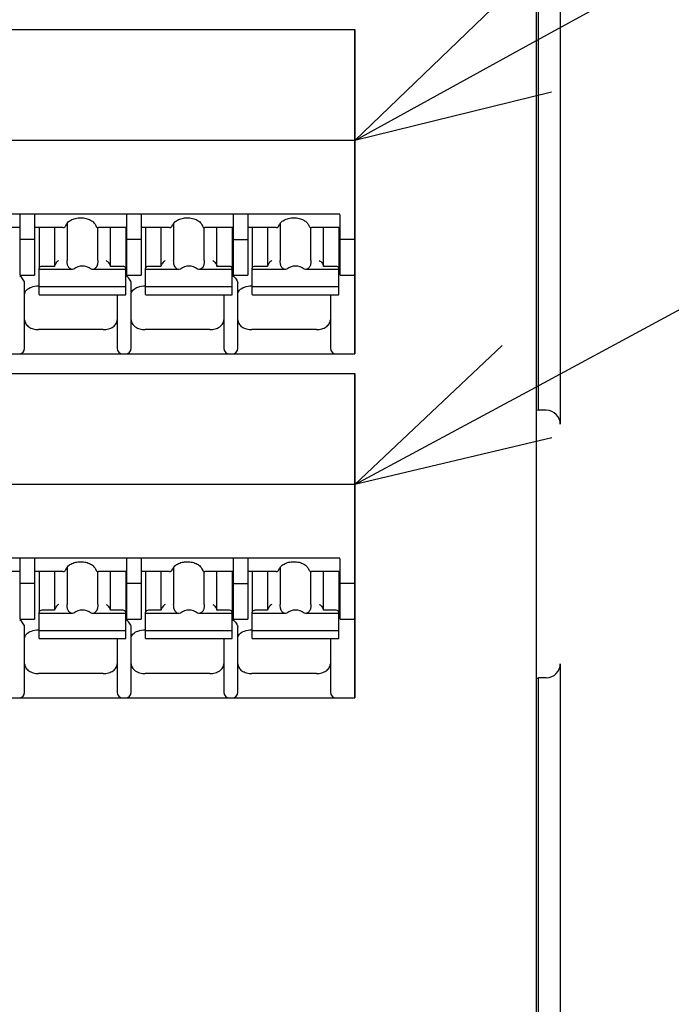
# Model space of a CAD drawing. Header units: millimetres. Extents: x -1 to 955, y -266 to 617.
# Tile 25 of 40: x 464 to 487, y 146 to 181. Entities that reach past the tile are written whole.
import ezdxf
from ezdxf import colors
from ezdxf.entities.mleader import LeaderData, LeaderLine
from ezdxf.math import Vec2, Vec3

# ---------------------------------------------------------------- set-up
doc = ezdxf.new("R2010")
doc.units = ezdxf.units.MM
doc.layers.get('0').update_dxf_attribs({"linetype": 'CONTINUOUS'})
for name, color, linetype in [('10', 3, 'CONTINUOUS'), ('17', 6, 'CONTINUOUS'), ('19', 2, 'CONTINUOUS')]:
    doc.layers.add(name, color=color, linetype=linetype)

# ---------------------------------------------------------------- blocks, each defined once
blk = doc.blocks.new('_OPEN30')
at = {"color": 0, "linetype": 'ByBlock'}
for p, q in [((-1, 0.2679), (0, 0)), ((0, 0), (-1, -0.2679)), ((0, 0), (-1, 0))]:
    blk.add_line(p, q, dxfattribs=at)

msp = doc.modelspace()

# ---------------------------------------------------------------- linework, layer by layer
at = {"layer": '10'}
for p, q in [((483.002, 204.366), (483.002, 166.281)), ((482.219, 166.781), (482.219, 203.867)), ((482.151, 100.5), (482.151, 199.756)), ((482.151, 166.804), (482.219, 166.781)), ((482.502, 166.781), (482.219, 166.781)), ((483.002, 157.719), (483.002, 138.616)), ((482.151, 157.196), (482.219, 157.219)), ((482.502, 157.219), (482.219, 157.219)), ((482.219, 139.115), (482.219, 157.219))]:
    msp.add_line(p, q, dxfattribs=at)
for centre, major_axis, start_param, end_param in [((482.501, 166.281), (0.475, 0.158), -0.32105, 1.248833), ((482.501, 157.719), (0.475, -0.158), -1.248833, 0.32105)]:
    msp.add_ellipse(centre, major_axis=major_axis, ratio=0.998478, start_param=start_param, end_param=end_param, dxfattribs=at)
at = {"layer": '17'}
for p, q in [((452.376, 180.4), (475.651, 180.4)), ((475.651, 180.4), (475.651, 168.8)), ((475.651, 168.8), (475.651, 180.4)), ((475.651, 176.426), (452.001, 176.426)), ((452.772, 173.808), (475.122, 173.808)), ((463.696, 171.618), (463.696, 173.781)), ((464.206, 173.781), (464.206, 171.618)), ((467.506, 171.618), (467.506, 173.781)), ((468.016, 173.781), (468.016, 171.618)), ((471.316, 171.618), (471.316, 173.781)), ((471.826, 173.781), (471.826, 171.618)), ((475.126, 171.618), (475.126, 173.781)), ((463.696, 173.314), (462.678, 173.314)), ((465.223, 173.314), (464.206, 173.314)), ((464.366, 173.314), (464.366, 171.873)), ((464.916, 173.314), (464.916, 171.929)), ((465.223, 173.314), (465.242, 173.315)), ((465.242, 173.315), (465.265, 173.323)), ((465.265, 173.323), (465.279, 173.331)), ((465.279, 173.331), (465.296, 173.345)), ((465.279, 173.331), (465.279, 173.331)), ((465.296, 173.345), (465.313, 173.369)), ((465.313, 173.369), (465.318, 173.382)), ((465.318, 173.382), (465.318, 173.382)), ((465.368, 173.471), (465.368, 172.141)), ((466.394, 173.382), (466.394, 173.382)), ((466.426, 173.336), (466.433, 173.331)), ((466.455, 173.319), (466.476, 173.314)), ((466.464, 172.141), (466.464, 173.317)), ((466.469, 173.315), (466.488, 173.314)), ((466.476, 173.314), (466.488, 173.314)), ((467.506, 173.314), (466.488, 173.314)), ((466.916, 171.929), (466.916, 173.314)), ((467.466, 173.314), (467.466, 171.873)), ((469.033, 173.314), (468.016, 173.314)), ((468.176, 173.314), (468.176, 171.873)), ((468.726, 173.314), (468.726, 171.929)), ((469.123, 173.369), (469.128, 173.382)), ((469.128, 173.382), (469.128, 173.382)), ((469.178, 173.471), (469.178, 172.141)), ((470.204, 173.382), (470.204, 173.382)), ((470.236, 173.336), (470.243, 173.331)), ((470.265, 173.319), (470.286, 173.314)), ((470.274, 172.141), (470.274, 173.317)), ((470.279, 173.315), (470.298, 173.314)), ((470.286, 173.314), (470.298, 173.314)), ((471.316, 173.314), (470.298, 173.314)), ((470.726, 171.929), (470.726, 173.314)), ((471.276, 173.314), (471.276, 171.873)), ((472.843, 173.314), (471.826, 173.314)), ((471.986, 173.314), (471.986, 171.873)), ((472.536, 173.314), (472.536, 171.929)), ((472.933, 173.369), (472.938, 173.382)), ((472.938, 173.382), (472.938, 173.382)), ((472.988, 173.471), (472.988, 172.141)), ((474.014, 173.382), (474.014, 173.382)), ((474.046, 173.336), (474.053, 173.331)), ((474.075, 173.319), (474.096, 173.314)), ((474.084, 172.141), (474.084, 173.317)), ((474.089, 173.315), (474.108, 173.314)), ((474.096, 173.314), (474.108, 173.314)), ((475.126, 173.314), (474.108, 173.314)), ((474.536, 171.929), (474.536, 173.314)), ((475.086, 173.314), (475.086, 171.873)), ((464.206, 172.89), (463.696, 172.89)), ((468.016, 172.89), (467.506, 172.89)), ((471.316, 172.89), (471.826, 172.89)), ((475.651, 172.89), (475.126, 172.89)), ((464.366, 170.923), (464.366, 171.859)), ((464.916, 171.929), (464.466, 171.929)), ((465.608, 171.823), (465.561, 171.814)), ((466.271, 171.814), (466.224, 171.823)), ((467.366, 171.929), (466.916, 171.929)), ((467.466, 170.923), (467.466, 171.859)), ((468.176, 170.923), (468.176, 171.859)), ((468.726, 171.929), (468.276, 171.929)), ((469.418, 171.823), (469.371, 171.814)), ((470.081, 171.814), (470.034, 171.823)), ((471.176, 171.929), (470.726, 171.929)), ((471.276, 170.923), (471.276, 171.859)), ((471.986, 170.923), (471.986, 171.859)), ((472.536, 171.929), (472.086, 171.929)), ((473.228, 171.823), (473.181, 171.814)), ((473.891, 171.814), (473.844, 171.823)), ((474.986, 171.929), (474.536, 171.929)), ((475.086, 170.923), (475.086, 171.859)), ((463.696, 171.618), (464.206, 171.618)), ((465.561, 171.814), (464.366, 171.814)), ((467.466, 171.814), (466.271, 171.814)), ((467.506, 171.618), (468.016, 171.618)), ((469.371, 171.814), (468.176, 171.814)), ((471.276, 171.814), (470.081, 171.814)), ((471.316, 171.618), (471.826, 171.618)), ((473.181, 171.814), (471.986, 171.814)), ((475.086, 171.814), (473.891, 171.814)), ((475.126, 171.618), (475.651, 171.618)), ((463.851, 169), (463.851, 171.328)), ((464.351, 171.234), (464.366, 171.234)), ((467.466, 171.194), (464.366, 171.194)), ((467.661, 169), (467.661, 171.328)), ((468.161, 171.234), (468.176, 171.234)), ((471.276, 171.194), (468.176, 171.194)), ((471.471, 169), (471.471, 171.328)), ((471.971, 171.234), (471.986, 171.234)), ((475.086, 171.194), (471.986, 171.194)), ((464.366, 170.923), (464.375, 170.916)), ((464.375, 170.916), (467.457, 170.916)), ((467.161, 170.916), (467.161, 169)), ((467.457, 170.916), (467.466, 170.923)), ((468.176, 170.923), (468.185, 170.916)), ((468.185, 170.916), (471.267, 170.916)), ((470.971, 170.916), (470.971, 169)), ((471.267, 170.916), (471.276, 170.923)), ((471.986, 170.923), (471.995, 170.916)), ((471.995, 170.916), (475.077, 170.916)), ((474.781, 170.916), (474.781, 169)), ((475.077, 170.916), (475.086, 170.923)), ((466.661, 169.666), (464.351, 169.666)), ((470.471, 169.666), (468.161, 169.666)), ((474.281, 169.666), (471.971, 169.666)), ((452.001, 168.8), (475.651, 168.8)), ((452.001, 168.8), (475.651, 168.8)), ((452.376, 168.1), (475.651, 168.1)), ((475.651, 168.1), (475.651, 156.5)), ((475.651, 156.5), (475.651, 168.1)), ((475.651, 164.126), (452.001, 164.126)), ((452.772, 161.508), (475.122, 161.508)), ((463.696, 159.318), (463.696, 161.481)), ((464.206, 161.481), (464.206, 159.318)), ((467.506, 159.318), (467.506, 161.481)), ((468.016, 161.481), (468.016, 159.318)), ((471.316, 159.318), (471.316, 161.481)), ((471.826, 161.481), (471.826, 159.318)), ((475.126, 159.318), (475.126, 161.481)), ((463.696, 161.014), (462.678, 161.014)), ((465.223, 161.014), (464.206, 161.014)), ((464.366, 161.014), (464.366, 159.573)), ((464.916, 161.014), (464.916, 159.629)), ((465.223, 161.014), (465.242, 161.015)), ((465.242, 161.015), (465.265, 161.023)), ((465.265, 161.023), (465.279, 161.031)), ((465.279, 161.031), (465.296, 161.045)), ((465.279, 161.031), (465.279, 161.031)), ((465.296, 161.045), (465.313, 161.069)), ((465.313, 161.069), (465.318, 161.082)), ((465.318, 161.082), (465.318, 161.082)), ((465.368, 161.171), (465.368, 159.841)), ((466.394, 161.082), (466.394, 161.082)), ((466.426, 161.036), (466.433, 161.031)), ((466.455, 161.019), (466.476, 161.014)), ((466.464, 159.841), (466.464, 161.017)), ((466.469, 161.015), (466.488, 161.014)), ((466.476, 161.014), (466.488, 161.014)), ((467.506, 161.014), (466.488, 161.014)), ((466.916, 159.629), (466.916, 161.014)), ((467.466, 161.014), (467.466, 159.573)), ((469.033, 161.014), (468.016, 161.014)), ((468.176, 161.014), (468.176, 159.573)), ((468.726, 161.014), (468.726, 159.629)), ((469.123, 161.069), (469.128, 161.082)), ((469.128, 161.082), (469.128, 161.082)), ((469.178, 161.171), (469.178, 159.841)), ((470.204, 161.082), (470.204, 161.082)), ((470.236, 161.036), (470.243, 161.031)), ((470.265, 161.019), (470.286, 161.014)), ((470.274, 159.841), (470.274, 161.017)), ((470.279, 161.015), (470.298, 161.014)), ((470.286, 161.014), (470.298, 161.014)), ((471.316, 161.014), (470.298, 161.014)), ((470.726, 159.629), (470.726, 161.014)), ((471.276, 161.014), (471.276, 159.573)), ((472.843, 161.014), (471.826, 161.014)), ((471.986, 161.014), (471.986, 159.573)), ((472.536, 161.014), (472.536, 159.629)), ((472.933, 161.069), (472.938, 161.082)), ((472.938, 161.082), (472.938, 161.082)), ((472.988, 161.171), (472.988, 159.841)), ((474.014, 161.082), (474.014, 161.082)), ((474.046, 161.036), (474.053, 161.031)), ((474.075, 161.019), (474.096, 161.014)), ((474.084, 159.841), (474.084, 161.017)), ((474.089, 161.015), (474.108, 161.014)), ((474.096, 161.014), (474.108, 161.014)), ((475.126, 161.014), (474.108, 161.014)), ((474.536, 159.629), (474.536, 161.014)), ((475.086, 161.014), (475.086, 159.573)), ((464.206, 160.59), (463.696, 160.59)), ((468.016, 160.59), (467.506, 160.59)), ((471.316, 160.59), (471.826, 160.59)), ((475.651, 160.59), (475.126, 160.59)), ((464.366, 158.623), (464.366, 159.559)), ((465.561, 159.514), (464.366, 159.514)), ((464.916, 159.629), (464.466, 159.629)), ((465.608, 159.523), (465.561, 159.514)), ((466.271, 159.514), (466.224, 159.523)), ((467.466, 159.514), (466.271, 159.514)), ((467.366, 159.629), (466.916, 159.629)), ((467.466, 158.623), (467.466, 159.559)), ((468.176, 158.623), (468.176, 159.559)), ((469.371, 159.514), (468.176, 159.514)), ((468.726, 159.629), (468.276, 159.629)), ((469.418, 159.523), (469.371, 159.514)), ((470.081, 159.514), (470.034, 159.523)), ((471.276, 159.514), (470.081, 159.514)), ((471.176, 159.629), (470.726, 159.629)), ((471.276, 158.623), (471.276, 159.559)), ((471.986, 158.623), (471.986, 159.559)), ((473.181, 159.514), (471.986, 159.514)), ((472.536, 159.629), (472.086, 159.629)), ((473.228, 159.523), (473.181, 159.514)), ((473.891, 159.514), (473.844, 159.523)), ((475.086, 159.514), (473.891, 159.514)), ((474.986, 159.629), (474.536, 159.629)), ((475.086, 158.623), (475.086, 159.559)), ((463.696, 159.318), (464.206, 159.318)), ((467.506, 159.318), (468.016, 159.318)), ((471.316, 159.318), (471.826, 159.318)), ((475.126, 159.318), (475.651, 159.318)), ((463.851, 156.7), (463.851, 159.028)), ((464.351, 158.934), (464.366, 158.934)), ((467.466, 158.894), (464.366, 158.894)), ((467.661, 156.7), (467.661, 159.028)), ((468.161, 158.934), (468.176, 158.934)), ((471.276, 158.894), (468.176, 158.894)), ((471.471, 156.7), (471.471, 159.028)), ((471.971, 158.934), (471.986, 158.934)), ((475.086, 158.894), (471.986, 158.894)), ((464.366, 158.623), (464.375, 158.616)), ((464.375, 158.616), (467.457, 158.616)), ((467.161, 158.616), (467.161, 156.7)), ((467.457, 158.616), (467.466, 158.623)), ((468.176, 158.623), (468.185, 158.616)), ((468.185, 158.616), (471.267, 158.616)), ((470.971, 158.616), (470.971, 156.7)), ((471.267, 158.616), (471.276, 158.623)), ((471.986, 158.623), (471.995, 158.616)), ((471.995, 158.616), (475.077, 158.616)), ((474.781, 158.616), (474.781, 156.7)), ((475.077, 158.616), (475.086, 158.623)), ((466.661, 157.366), (464.351, 157.366)), ((470.471, 157.366), (468.161, 157.366)), ((474.281, 157.366), (471.971, 157.366)), ((452.001, 156.5), (475.651, 156.5)), ((452.001, 156.5), (475.651, 156.5))]:
    msp.add_line(p, q, dxfattribs=at)
for points in [[(466.394, 173.382), (466.394, 173.38), (466.403, 173.362), (466.413, 173.347), (466.426, 173.336)], [(466.433, 173.331), (466.435, 173.329), (466.455, 173.319)], [(469.057, 173.316), (469.062, 173.318), (469.07, 173.321)], [(469.07, 173.321), (469.079, 173.325), (469.087, 173.33), (469.089, 173.331)], [(469.089, 173.331), (469.106, 173.345), (469.123, 173.369)], [(470.204, 173.382), (470.204, 173.38), (470.213, 173.362), (470.223, 173.347), (470.236, 173.336)], [(470.243, 173.331), (470.245, 173.329), (470.265, 173.319)], [(472.867, 173.316), (472.872, 173.318), (472.88, 173.321)], [(472.88, 173.321), (472.889, 173.325), (472.897, 173.33), (472.899, 173.331)], [(472.899, 173.331), (472.916, 173.345), (472.933, 173.369)], [(474.014, 173.382), (474.014, 173.38), (474.023, 173.362), (474.033, 173.347), (474.046, 173.336)], [(474.053, 173.331), (474.055, 173.329), (474.075, 173.319)], [(466.394, 161.082), (466.394, 161.08), (466.403, 161.062), (466.413, 161.047), (466.426, 161.036)], [(466.433, 161.031), (466.435, 161.029), (466.455, 161.019)], [(469.057, 161.016), (469.062, 161.018), (469.07, 161.021)], [(469.07, 161.021), (469.079, 161.025), (469.087, 161.03), (469.089, 161.031)], [(469.089, 161.031), (469.106, 161.045), (469.123, 161.069)], [(470.204, 161.082), (470.204, 161.08), (470.213, 161.062), (470.223, 161.047), (470.236, 161.036)], [(470.243, 161.031), (470.245, 161.029), (470.265, 161.019)], [(472.867, 161.016), (472.872, 161.018), (472.88, 161.021)], [(472.88, 161.021), (472.889, 161.025), (472.897, 161.03), (472.899, 161.031)], [(472.899, 161.031), (472.916, 161.045), (472.933, 161.069)], [(474.014, 161.082), (474.014, 161.08), (474.023, 161.062), (474.033, 161.047), (474.046, 161.036)], [(474.053, 161.031), (474.055, 161.029), (474.075, 161.019)]]:
    msp.add_lwpolyline(points, dxfattribs=at)
for centre, radius, start, end in [((465.216, 173.425), 0.113, 292.3553, 301.5652), ((469.039, 173.387), 0.0733, 280.6299, 283.8654), ((469.026, 173.425), 0.113, 292.3553, 301.5652), ((472.849, 173.387), 0.0733, 280.6299, 283.8655), ((472.836, 173.425), 0.113, 292.3553, 301.5652), ((467.141, 171.159), 0.553, 51.6712, 54.0521), ((470.951, 171.159), 0.554, 51.677, 54.0544), ((463.651, 169), 0.2, 270, 0), ((467.361, 169), 0.2, 180, 270), ((467.461, 169), 0.2, 270, 0), ((471.171, 169), 0.2, 180, 270), ((471.271, 169), 0.2, 270, 0), ((474.981, 169), 0.2, 180, 270), ((465.216, 161.125), 0.113, 292.3553, 301.5652), ((469.039, 161.087), 0.0733, 280.6299, 283.8654), ((469.026, 161.125), 0.113, 292.3553, 301.5652), ((472.849, 161.087), 0.0733, 280.6299, 283.8655), ((472.836, 161.125), 0.113, 292.3553, 301.5652), ((467.141, 158.859), 0.553, 51.6712, 54.0521), ((470.951, 158.859), 0.554, 51.677, 54.0544), ((463.651, 156.7), 0.2, 270, 0), ((467.361, 156.7), 0.2, 180, 270), ((467.461, 156.7), 0.2, 270, 0), ((471.171, 156.7), 0.2, 180, 270), ((471.271, 156.7), 0.2, 270, 0), ((474.981, 156.7), 0.2, 180, 270)]:
    msp.add_arc(centre, radius, start, end, dxfattribs=at)
for centre, start_param, end_param in [((465.916, 171.26), 5.687939, 6.878432), ((469.726, 171.26), 5.687939, 6.878432), ((473.536, 171.26), -0.595246, 0.595246), ((465.916, 158.96), 5.687939, 6.878432), ((469.726, 158.96), 5.687939, 6.878432), ((473.536, 158.96), -0.595246, 0.595246)]:
    msp.add_ellipse(centre, major_axis=(0, 0.68), ratio=0.809289, start_param=start_param, end_param=end_param, dxfattribs=at)
for points, knots in [([(465.318, 173.382), (465.332, 173.422), (465.384, 173.502), (465.508, 173.593), (465.671, 173.654), (465.793, 173.667), (465.856, 173.667)], [0, 0, 0, 0, 0.195469, 0.433016, 0.706594, 1, 1, 1, 1]), ([(465.856, 173.667), (465.919, 173.667), (466.041, 173.654), (466.204, 173.593), (466.328, 173.502), (466.38, 173.422), (466.394, 173.382)], [0, 0, 0, 0, 0.293401, 0.56698, 0.804531, 1, 1, 1, 1]), ([(469.128, 173.382), (469.142, 173.422), (469.194, 173.502), (469.318, 173.593), (469.481, 173.654), (469.666, 173.675), (469.851, 173.654), (470.014, 173.593), (470.138, 173.502), (470.19, 173.422), (470.204, 173.382)], [0, 0, 0, 0, 0.097735, 0.216504, 0.353305, 0.499987, 0.646673, 0.783484, 0.902261, 1, 1, 1, 1]), ([(472.938, 173.382), (472.952, 173.422), (473.004, 173.502), (473.128, 173.593), (473.291, 173.654), (473.476, 173.675), (473.661, 173.654), (473.824, 173.593), (473.948, 173.502), (474, 173.422), (474.014, 173.382)], [0, 0, 0, 0, 0.097735, 0.216504, 0.353305, 0.499987, 0.646673, 0.783484, 0.902261, 1, 1, 1, 1]), ([(469.033, 173.314), (469.035, 173.314), (469.042, 173.314), (469.048, 173.315), (469.053, 173.315)], [0, 0, 0, 0, 0.285699, 1, 1, 1, 1]), ([(472.843, 173.314), (472.845, 173.314), (472.852, 173.314), (472.858, 173.315), (472.863, 173.315)], [0, 0, 0, 0, 0.285699, 1, 1, 1, 1]), ([(464.368, 171.873), (464.368, 171.872), (464.367, 171.867), (464.366, 171.863), (464.366, 171.859)], [0, 0, 0, 0, 0.263592, 1, 1, 1, 1]), ([(464.466, 171.929), (464.444, 171.929), (464.404, 171.921), (464.373, 171.89), (464.368, 171.873)], [0, 0, 0, 0, 0.548288, 1, 1, 1, 1]), ([(465.066, 172.141), (465.029, 172.115), (464.979, 172.067), (464.936, 172), (464.92, 171.959), (464.916, 171.938), (464.916, 171.929)], [0, 0, 0, 0, 0.505177, 0.770933, 0.894072, 1, 1, 1, 1]), ([(465.404, 171.929), (465.395, 171.944), (465.383, 171.978), (465.37, 172.049), (465.368, 172.105), (465.368, 172.141)], [0, 0, 0, 0, 0.232447, 0.501393, 1, 1, 1, 1]), ([(465.442, 171.873), (465.438, 171.877), (465.424, 171.895), (465.412, 171.914), (465.404, 171.929)], [0, 0, 0, 0, 0.255133, 1, 1, 1, 1]), ([(465.561, 171.814), (465.54, 171.815), (465.494, 171.825), (465.457, 171.855), (465.442, 171.873)], [0, 0, 0, 0, 0.474173, 1, 1, 1, 1]), ([(466.39, 171.873), (466.375, 171.855), (466.338, 171.825), (466.292, 171.815), (466.271, 171.814)], [0, 0, 0, 0, 0.525827, 1, 1, 1, 1]), ([(466.428, 171.929), (466.426, 171.924), (466.414, 171.905), (466.401, 171.886), (466.39, 171.873)], [0, 0, 0, 0, 0.245324, 1, 1, 1, 1]), ([(466.464, 172.141), (466.464, 172.105), (466.461, 172.049), (466.449, 171.978), (466.436, 171.944), (466.428, 171.929)], [0, 0, 0, 0, 0.498632, 0.767564, 1, 1, 1, 1]), ([(466.766, 172.141), (466.803, 172.115), (466.852, 172.067), (466.896, 172), (466.912, 171.959), (466.916, 171.938), (466.916, 171.929)], [0, 0, 0, 0, 0.505177, 0.770935, 0.894073, 1, 1, 1, 1]), ([(467.445, 171.902), (467.44, 171.906), (467.417, 171.923), (467.387, 171.929), (467.366, 171.929)], [0, 0, 0, 0, 0.231599, 1, 1, 1, 1]), ([(467.464, 171.873), (467.463, 171.876), (467.459, 171.887), (467.451, 171.896), (467.445, 171.902)], [0, 0, 0, 0, 0.2371, 1, 1, 1, 1]), ([(467.466, 171.859), (467.466, 171.863), (467.465, 171.867), (467.464, 171.872), (467.464, 171.873)], [0, 0, 0, 0, 0.736411, 1, 1, 1, 1]), ([(468.178, 171.873), (468.178, 171.872), (468.177, 171.867), (468.176, 171.863), (468.176, 171.859)], [0, 0, 0, 0, 0.263592, 1, 1, 1, 1]), ([(468.276, 171.929), (468.254, 171.929), (468.214, 171.921), (468.183, 171.89), (468.178, 171.873)], [0, 0, 0, 0, 0.548288, 1, 1, 1, 1]), ([(468.876, 172.141), (468.839, 172.115), (468.789, 172.067), (468.746, 172), (468.73, 171.959), (468.726, 171.938), (468.726, 171.929)], [0, 0, 0, 0, 0.505177, 0.770933, 0.894072, 1, 1, 1, 1]), ([(469.214, 171.929), (469.205, 171.944), (469.193, 171.978), (469.18, 172.049), (469.178, 172.105), (469.178, 172.141)], [0, 0, 0, 0, 0.232447, 0.501393, 1, 1, 1, 1]), ([(469.252, 171.873), (469.248, 171.877), (469.234, 171.895), (469.222, 171.914), (469.214, 171.929)], [0, 0, 0, 0, 0.255133, 1, 1, 1, 1]), ([(469.371, 171.814), (469.35, 171.815), (469.304, 171.825), (469.267, 171.855), (469.252, 171.873)], [0, 0, 0, 0, 0.474173, 1, 1, 1, 1]), ([(470.2, 171.873), (470.185, 171.855), (470.148, 171.825), (470.102, 171.815), (470.081, 171.814)], [0, 0, 0, 0, 0.525827, 1, 1, 1, 1]), ([(470.238, 171.929), (470.236, 171.924), (470.224, 171.905), (470.211, 171.886), (470.2, 171.873)], [0, 0, 0, 0, 0.245324, 1, 1, 1, 1]), ([(470.274, 172.141), (470.274, 172.105), (470.271, 172.049), (470.259, 171.978), (470.246, 171.944), (470.238, 171.929)], [0, 0, 0, 0, 0.498632, 0.767564, 1, 1, 1, 1]), ([(470.576, 172.141), (470.613, 172.115), (470.662, 172.067), (470.706, 172), (470.722, 171.959), (470.726, 171.938), (470.726, 171.929)], [0, 0, 0, 0, 0.505177, 0.770935, 0.894073, 1, 1, 1, 1]), ([(471.255, 171.902), (471.25, 171.906), (471.227, 171.923), (471.197, 171.929), (471.176, 171.929)], [0, 0, 0, 0, 0.231599, 1, 1, 1, 1]), ([(471.274, 171.873), (471.273, 171.876), (471.269, 171.887), (471.261, 171.896), (471.255, 171.902)], [0, 0, 0, 0, 0.2371, 1, 1, 1, 1]), ([(471.276, 171.859), (471.276, 171.863), (471.275, 171.867), (471.274, 171.872), (471.274, 171.873)], [0, 0, 0, 0, 0.736411, 1, 1, 1, 1]), ([(471.988, 171.873), (471.988, 171.872), (471.987, 171.867), (471.986, 171.863), (471.986, 171.859)], [0, 0, 0, 0, 0.263592, 1, 1, 1, 1]), ([(472.086, 171.929), (472.064, 171.929), (472.024, 171.921), (471.993, 171.89), (471.988, 171.873)], [0, 0, 0, 0, 0.548288, 1, 1, 1, 1]), ([(472.686, 172.141), (472.649, 172.115), (472.599, 172.067), (472.556, 172), (472.54, 171.959), (472.536, 171.938), (472.536, 171.929)], [0, 0, 0, 0, 0.505177, 0.770933, 0.894072, 1, 1, 1, 1]), ([(473.024, 171.929), (473.015, 171.944), (473.003, 171.978), (472.99, 172.049), (472.988, 172.105), (472.988, 172.141)], [0, 0, 0, 0, 0.232447, 0.501393, 1, 1, 1, 1]), ([(473.062, 171.873), (473.058, 171.877), (473.044, 171.895), (473.032, 171.914), (473.024, 171.929)], [0, 0, 0, 0, 0.255133, 1, 1, 1, 1]), ([(473.181, 171.814), (473.16, 171.815), (473.114, 171.825), (473.077, 171.855), (473.062, 171.873)], [0, 0, 0, 0, 0.474173, 1, 1, 1, 1]), ([(474.01, 171.873), (473.995, 171.855), (473.958, 171.825), (473.912, 171.815), (473.891, 171.814)], [0, 0, 0, 0, 0.525827, 1, 1, 1, 1]), ([(474.048, 171.929), (474.046, 171.924), (474.034, 171.905), (474.021, 171.886), (474.01, 171.873)], [0, 0, 0, 0, 0.245324, 1, 1, 1, 1]), ([(474.084, 172.141), (474.084, 172.105), (474.081, 172.049), (474.069, 171.978), (474.056, 171.944), (474.048, 171.929)], [0, 0, 0, 0, 0.498632, 0.767564, 1, 1, 1, 1]), ([(474.386, 172.141), (474.423, 172.115), (474.472, 172.067), (474.516, 172), (474.532, 171.959), (474.536, 171.938), (474.536, 171.929)], [0, 0, 0, 0, 0.505177, 0.770935, 0.894073, 1, 1, 1, 1]), ([(475.065, 171.902), (475.06, 171.906), (475.037, 171.923), (475.007, 171.929), (474.986, 171.929)], [0, 0, 0, 0, 0.231599, 1, 1, 1, 1]), ([(475.084, 171.873), (475.083, 171.876), (475.079, 171.887), (475.071, 171.896), (475.065, 171.902)], [0, 0, 0, 0, 0.2371, 1, 1, 1, 1]), ([(475.086, 171.859), (475.086, 171.863), (475.085, 171.867), (475.084, 171.872), (475.084, 171.873)], [0, 0, 0, 0, 0.736411, 1, 1, 1, 1]), ([(463.851, 171.328), (463.851, 171.339), (463.847, 171.364), (463.829, 171.414), (463.777, 171.497), (463.718, 171.559), (463.674, 171.593)], [0, 0, 0, 0, 0.104509, 0.225342, 0.488212, 1, 1, 1, 1]), ([(467.661, 171.328), (467.661, 171.339), (467.657, 171.364), (467.639, 171.414), (467.587, 171.497), (467.528, 171.559), (467.484, 171.593)], [0, 0, 0, 0, 0.104509, 0.225342, 0.488212, 1, 1, 1, 1]), ([(471.294, 171.593), (471.338, 171.559), (471.397, 171.497), (471.449, 171.414), (471.467, 171.364), (471.471, 171.339), (471.471, 171.328)], [0, 0, 0, 0, 0.511825, 0.774728, 0.895528, 1, 1, 1, 1]), ([(463.914, 171.076), (463.962, 171.128), (464.105, 171.209), (464.264, 171.234), (464.351, 171.234)], [0, 0, 0, 0, 0.447956, 1, 1, 1, 1]), ([(467.724, 171.076), (467.772, 171.128), (467.915, 171.209), (468.074, 171.234), (468.161, 171.234)], [0, 0, 0, 0, 0.447984, 1, 1, 1, 1]), ([(471.534, 171.076), (471.582, 171.128), (471.725, 171.209), (471.884, 171.234), (471.971, 171.234)], [0, 0, 0, 0, 0.447984, 1, 1, 1, 1]), ([(463.851, 170.939), (463.851, 170.961), (463.863, 171.013), (463.894, 171.055), (463.914, 171.076)], [0, 0, 0, 0, 0.429707, 1, 1, 1, 1]), ([(467.661, 170.939), (467.661, 170.961), (467.673, 171.013), (467.704, 171.055), (467.724, 171.076)], [0, 0, 0, 0, 0.429671, 1, 1, 1, 1]), ([(471.471, 170.939), (471.471, 170.961), (471.483, 171.013), (471.514, 171.055), (471.534, 171.076)], [0, 0, 0, 0, 0.429671, 1, 1, 1, 1]), ([(463.851, 170.02), (463.851, 169.997), (463.858, 169.949), (463.898, 169.857), (463.998, 169.757), (464.162, 169.683), (464.286, 169.666), (464.351, 169.666)], [0, 0, 0, 0, 0.103599, 0.210939, 0.44569, 0.712567, 1, 1, 1, 1]), ([(466.661, 169.666), (466.725, 169.666), (466.85, 169.683), (467.014, 169.757), (467.114, 169.857), (467.154, 169.949), (467.161, 169.997), (467.161, 170.02)], [0, 0, 0, 0, 0.287433, 0.55431, 0.789061, 0.896401, 1, 1, 1, 1]), ([(467.661, 170.02), (467.661, 169.997), (467.668, 169.949), (467.708, 169.857), (467.808, 169.757), (467.972, 169.683), (468.096, 169.666), (468.161, 169.666)], [0, 0, 0, 0, 0.103599, 0.210939, 0.44569, 0.712567, 1, 1, 1, 1]), ([(470.471, 169.666), (470.535, 169.666), (470.66, 169.683), (470.824, 169.757), (470.924, 169.857), (470.964, 169.949), (470.971, 169.997), (470.971, 170.02)], [0, 0, 0, 0, 0.287433, 0.55431, 0.789061, 0.896401, 1, 1, 1, 1]), ([(471.471, 170.02), (471.471, 169.997), (471.478, 169.949), (471.518, 169.857), (471.618, 169.757), (471.782, 169.683), (471.906, 169.666), (471.971, 169.666)], [0, 0, 0, 0, 0.103599, 0.210939, 0.44569, 0.712567, 1, 1, 1, 1]), ([(474.281, 169.666), (474.345, 169.666), (474.47, 169.683), (474.634, 169.757), (474.734, 169.857), (474.774, 169.949), (474.781, 169.997), (474.781, 170.02)], [0, 0, 0, 0, 0.287433, 0.55431, 0.789061, 0.896401, 1, 1, 1, 1]), ([(465.318, 161.082), (465.332, 161.122), (465.384, 161.202), (465.508, 161.293), (465.671, 161.354), (465.793, 161.367), (465.856, 161.367)], [0, 0, 0, 0, 0.195469, 0.433016, 0.706594, 1, 1, 1, 1]), ([(465.856, 161.367), (465.919, 161.367), (466.041, 161.354), (466.204, 161.293), (466.328, 161.202), (466.38, 161.122), (466.394, 161.082)], [0, 0, 0, 0, 0.293401, 0.56698, 0.804531, 1, 1, 1, 1]), ([(469.128, 161.082), (469.142, 161.122), (469.194, 161.202), (469.318, 161.293), (469.481, 161.354), (469.666, 161.375), (469.851, 161.354), (470.014, 161.293), (470.138, 161.202), (470.19, 161.122), (470.204, 161.082)], [0, 0, 0, 0, 0.097735, 0.216504, 0.353305, 0.499987, 0.646673, 0.783484, 0.902261, 1, 1, 1, 1]), ([(472.938, 161.082), (472.952, 161.122), (473.004, 161.202), (473.128, 161.293), (473.291, 161.354), (473.476, 161.375), (473.661, 161.354), (473.824, 161.293), (473.948, 161.202), (474, 161.122), (474.014, 161.082)], [0, 0, 0, 0, 0.097735, 0.216504, 0.353305, 0.499987, 0.646673, 0.783484, 0.902261, 1, 1, 1, 1]), ([(469.033, 161.014), (469.035, 161.014), (469.042, 161.014), (469.048, 161.015), (469.053, 161.015)], [0, 0, 0, 0, 0.285699, 1, 1, 1, 1]), ([(472.843, 161.014), (472.845, 161.014), (472.852, 161.014), (472.858, 161.015), (472.863, 161.015)], [0, 0, 0, 0, 0.285699, 1, 1, 1, 1]), ([(464.368, 159.573), (464.368, 159.572), (464.367, 159.567), (464.366, 159.563), (464.366, 159.559)], [0, 0, 0, 0, 0.263592, 1, 1, 1, 1]), ([(464.466, 159.629), (464.444, 159.629), (464.404, 159.621), (464.373, 159.59), (464.368, 159.573)], [0, 0, 0, 0, 0.548288, 1, 1, 1, 1]), ([(465.066, 159.841), (465.029, 159.815), (464.979, 159.767), (464.936, 159.7), (464.92, 159.659), (464.916, 159.638), (464.916, 159.629)], [0, 0, 0, 0, 0.505177, 0.770933, 0.894072, 1, 1, 1, 1]), ([(465.404, 159.629), (465.395, 159.644), (465.383, 159.678), (465.37, 159.749), (465.368, 159.805), (465.368, 159.841)], [0, 0, 0, 0, 0.232447, 0.501393, 1, 1, 1, 1]), ([(465.442, 159.573), (465.438, 159.577), (465.424, 159.595), (465.412, 159.614), (465.404, 159.629)], [0, 0, 0, 0, 0.255133, 1, 1, 1, 1]), ([(465.561, 159.514), (465.54, 159.515), (465.494, 159.525), (465.457, 159.555), (465.442, 159.573)], [0, 0, 0, 0, 0.474173, 1, 1, 1, 1]), ([(466.39, 159.573), (466.375, 159.555), (466.338, 159.525), (466.292, 159.515), (466.271, 159.514)], [0, 0, 0, 0, 0.525827, 1, 1, 1, 1]), ([(466.428, 159.629), (466.426, 159.624), (466.414, 159.605), (466.401, 159.586), (466.39, 159.573)], [0, 0, 0, 0, 0.245324, 1, 1, 1, 1]), ([(466.464, 159.841), (466.464, 159.805), (466.461, 159.749), (466.449, 159.678), (466.436, 159.644), (466.428, 159.629)], [0, 0, 0, 0, 0.498632, 0.767564, 1, 1, 1, 1]), ([(466.766, 159.841), (466.803, 159.815), (466.852, 159.767), (466.896, 159.7), (466.912, 159.659), (466.916, 159.638), (466.916, 159.629)], [0, 0, 0, 0, 0.505177, 0.770935, 0.894073, 1, 1, 1, 1]), ([(467.445, 159.602), (467.44, 159.606), (467.417, 159.623), (467.387, 159.629), (467.366, 159.629)], [0, 0, 0, 0, 0.231599, 1, 1, 1, 1]), ([(467.464, 159.573), (467.463, 159.576), (467.459, 159.587), (467.451, 159.596), (467.445, 159.602)], [0, 0, 0, 0, 0.2371, 1, 1, 1, 1]), ([(467.466, 159.559), (467.466, 159.563), (467.465, 159.567), (467.464, 159.572), (467.464, 159.573)], [0, 0, 0, 0, 0.736411, 1, 1, 1, 1]), ([(468.178, 159.573), (468.178, 159.572), (468.177, 159.567), (468.176, 159.563), (468.176, 159.559)], [0, 0, 0, 0, 0.263592, 1, 1, 1, 1]), ([(468.276, 159.629), (468.254, 159.629), (468.214, 159.621), (468.183, 159.59), (468.178, 159.573)], [0, 0, 0, 0, 0.548288, 1, 1, 1, 1]), ([(468.876, 159.841), (468.839, 159.815), (468.789, 159.767), (468.746, 159.7), (468.73, 159.659), (468.726, 159.638), (468.726, 159.629)], [0, 0, 0, 0, 0.505177, 0.770933, 0.894072, 1, 1, 1, 1]), ([(469.214, 159.629), (469.205, 159.644), (469.193, 159.678), (469.18, 159.749), (469.178, 159.805), (469.178, 159.841)], [0, 0, 0, 0, 0.232447, 0.501393, 1, 1, 1, 1]), ([(469.252, 159.573), (469.248, 159.577), (469.234, 159.595), (469.222, 159.614), (469.214, 159.629)], [0, 0, 0, 0, 0.255133, 1, 1, 1, 1]), ([(469.371, 159.514), (469.35, 159.515), (469.304, 159.525), (469.267, 159.555), (469.252, 159.573)], [0, 0, 0, 0, 0.474173, 1, 1, 1, 1]), ([(470.2, 159.573), (470.185, 159.555), (470.148, 159.525), (470.102, 159.515), (470.081, 159.514)], [0, 0, 0, 0, 0.525827, 1, 1, 1, 1]), ([(470.238, 159.629), (470.236, 159.624), (470.224, 159.605), (470.211, 159.586), (470.2, 159.573)], [0, 0, 0, 0, 0.245324, 1, 1, 1, 1]), ([(470.274, 159.841), (470.274, 159.805), (470.271, 159.749), (470.259, 159.678), (470.246, 159.644), (470.238, 159.629)], [0, 0, 0, 0, 0.498632, 0.767564, 1, 1, 1, 1]), ([(470.576, 159.841), (470.613, 159.815), (470.662, 159.767), (470.706, 159.7), (470.722, 159.659), (470.726, 159.638), (470.726, 159.629)], [0, 0, 0, 0, 0.505177, 0.770935, 0.894073, 1, 1, 1, 1]), ([(471.255, 159.602), (471.25, 159.606), (471.227, 159.623), (471.197, 159.629), (471.176, 159.629)], [0, 0, 0, 0, 0.231599, 1, 1, 1, 1]), ([(471.274, 159.573), (471.273, 159.576), (471.269, 159.587), (471.261, 159.596), (471.255, 159.602)], [0, 0, 0, 0, 0.2371, 1, 1, 1, 1]), ([(471.276, 159.559), (471.276, 159.563), (471.275, 159.567), (471.274, 159.572), (471.274, 159.573)], [0, 0, 0, 0, 0.736411, 1, 1, 1, 1]), ([(471.988, 159.573), (471.988, 159.572), (471.987, 159.567), (471.986, 159.563), (471.986, 159.559)], [0, 0, 0, 0, 0.263592, 1, 1, 1, 1]), ([(472.086, 159.629), (472.064, 159.629), (472.024, 159.621), (471.993, 159.59), (471.988, 159.573)], [0, 0, 0, 0, 0.548288, 1, 1, 1, 1]), ([(472.686, 159.841), (472.649, 159.815), (472.599, 159.767), (472.556, 159.7), (472.54, 159.659), (472.536, 159.638), (472.536, 159.629)], [0, 0, 0, 0, 0.505177, 0.770933, 0.894072, 1, 1, 1, 1]), ([(473.024, 159.629), (473.015, 159.644), (473.003, 159.678), (472.99, 159.749), (472.988, 159.805), (472.988, 159.841)], [0, 0, 0, 0, 0.232447, 0.501393, 1, 1, 1, 1]), ([(473.062, 159.573), (473.058, 159.577), (473.044, 159.595), (473.032, 159.614), (473.024, 159.629)], [0, 0, 0, 0, 0.255133, 1, 1, 1, 1]), ([(473.181, 159.514), (473.16, 159.515), (473.114, 159.525), (473.077, 159.555), (473.062, 159.573)], [0, 0, 0, 0, 0.474173, 1, 1, 1, 1]), ([(474.01, 159.573), (473.995, 159.555), (473.958, 159.525), (473.912, 159.515), (473.891, 159.514)], [0, 0, 0, 0, 0.525827, 1, 1, 1, 1]), ([(474.048, 159.629), (474.046, 159.624), (474.034, 159.605), (474.021, 159.586), (474.01, 159.573)], [0, 0, 0, 0, 0.245324, 1, 1, 1, 1]), ([(474.084, 159.841), (474.084, 159.805), (474.081, 159.749), (474.069, 159.678), (474.056, 159.644), (474.048, 159.629)], [0, 0, 0, 0, 0.498632, 0.767564, 1, 1, 1, 1]), ([(474.386, 159.841), (474.423, 159.815), (474.472, 159.767), (474.516, 159.7), (474.532, 159.659), (474.536, 159.638), (474.536, 159.629)], [0, 0, 0, 0, 0.505177, 0.770935, 0.894073, 1, 1, 1, 1]), ([(475.065, 159.602), (475.06, 159.606), (475.037, 159.623), (475.007, 159.629), (474.986, 159.629)], [0, 0, 0, 0, 0.231599, 1, 1, 1, 1]), ([(475.084, 159.573), (475.083, 159.576), (475.079, 159.587), (475.071, 159.596), (475.065, 159.602)], [0, 0, 0, 0, 0.2371, 1, 1, 1, 1]), ([(475.086, 159.559), (475.086, 159.563), (475.085, 159.567), (475.084, 159.572), (475.084, 159.573)], [0, 0, 0, 0, 0.736411, 1, 1, 1, 1]), ([(463.851, 159.028), (463.851, 159.039), (463.847, 159.064), (463.829, 159.114), (463.777, 159.197), (463.718, 159.259), (463.674, 159.293)], [0, 0, 0, 0, 0.104509, 0.225342, 0.488212, 1, 1, 1, 1]), ([(467.661, 159.028), (467.661, 159.039), (467.657, 159.064), (467.639, 159.114), (467.587, 159.197), (467.528, 159.259), (467.484, 159.293)], [0, 0, 0, 0, 0.104509, 0.225342, 0.488212, 1, 1, 1, 1]), ([(471.294, 159.293), (471.338, 159.259), (471.397, 159.197), (471.449, 159.114), (471.467, 159.064), (471.471, 159.039), (471.471, 159.028)], [0, 0, 0, 0, 0.511825, 0.774728, 0.895528, 1, 1, 1, 1]), ([(463.914, 158.776), (463.962, 158.828), (464.105, 158.909), (464.264, 158.934), (464.351, 158.934)], [0, 0, 0, 0, 0.447956, 1, 1, 1, 1]), ([(467.724, 158.776), (467.772, 158.828), (467.915, 158.909), (468.074, 158.934), (468.161, 158.934)], [0, 0, 0, 0, 0.447984, 1, 1, 1, 1]), ([(471.534, 158.776), (471.582, 158.828), (471.725, 158.909), (471.884, 158.934), (471.971, 158.934)], [0, 0, 0, 0, 0.447984, 1, 1, 1, 1]), ([(463.851, 158.639), (463.851, 158.661), (463.863, 158.713), (463.894, 158.755), (463.914, 158.776)], [0, 0, 0, 0, 0.429707, 1, 1, 1, 1]), ([(467.661, 158.639), (467.661, 158.661), (467.673, 158.713), (467.704, 158.755), (467.724, 158.776)], [0, 0, 0, 0, 0.429671, 1, 1, 1, 1]), ([(471.471, 158.639), (471.471, 158.661), (471.483, 158.713), (471.514, 158.755), (471.534, 158.776)], [0, 0, 0, 0, 0.429671, 1, 1, 1, 1]), ([(463.851, 157.72), (463.851, 157.697), (463.858, 157.649), (463.898, 157.557), (463.998, 157.457), (464.162, 157.383), (464.286, 157.366), (464.351, 157.366)], [0, 0, 0, 0, 0.103599, 0.210939, 0.44569, 0.712567, 1, 1, 1, 1]), ([(466.661, 157.366), (466.725, 157.366), (466.85, 157.383), (467.014, 157.457), (467.114, 157.557), (467.154, 157.649), (467.161, 157.697), (467.161, 157.72)], [0, 0, 0, 0, 0.287433, 0.55431, 0.789061, 0.896401, 1, 1, 1, 1]), ([(467.661, 157.72), (467.661, 157.697), (467.668, 157.649), (467.708, 157.557), (467.808, 157.457), (467.972, 157.383), (468.096, 157.366), (468.161, 157.366)], [0, 0, 0, 0, 0.103599, 0.210939, 0.44569, 0.712567, 1, 1, 1, 1]), ([(470.471, 157.366), (470.535, 157.366), (470.66, 157.383), (470.824, 157.457), (470.924, 157.557), (470.964, 157.649), (470.971, 157.697), (470.971, 157.72)], [0, 0, 0, 0, 0.287433, 0.55431, 0.789061, 0.896401, 1, 1, 1, 1]), ([(471.471, 157.72), (471.471, 157.697), (471.478, 157.649), (471.518, 157.557), (471.618, 157.457), (471.782, 157.383), (471.906, 157.366), (471.971, 157.366)], [0, 0, 0, 0, 0.103599, 0.210939, 0.44569, 0.712567, 1, 1, 1, 1]), ([(474.281, 157.366), (474.345, 157.366), (474.47, 157.383), (474.634, 157.457), (474.734, 157.557), (474.774, 157.649), (474.781, 157.697), (474.781, 157.72)], [0, 0, 0, 0, 0.287433, 0.55431, 0.789061, 0.896401, 1, 1, 1, 1])]:
    msp.add_open_spline(points, degree=3, knots=knots, dxfattribs=at)
for points in [[(465.242, 173.315), (465.248, 173.316), (465.253, 173.318), (465.259, 173.32)], [(469.057, 173.316), (469.061, 173.317), (469.065, 173.319), (469.069, 173.32)], [(472.867, 173.316), (472.871, 173.317), (472.875, 173.319), (472.879, 173.32)], [(465.242, 161.015), (465.248, 161.016), (465.253, 161.018), (465.259, 161.02)], [(469.057, 161.016), (469.061, 161.017), (469.065, 161.019), (469.069, 161.02)], [(472.867, 161.016), (472.871, 161.017), (472.875, 161.019), (472.879, 161.02)]]:
    msp.add_open_spline(points, degree=3, dxfattribs=at)

# ---------------------------------------------------------------- leaders
at = {"layer": '19'}
ml = msp.add_multileader_mtext('Standard', dxfattribs=at)
ml.set_content('\\A1;{\\Fromans,extfont|c128;\\W0.7;TB4}', color=256, style='STANDARD')
ml.set_leader_properties()
ml.set_arrow_properties(name='OPEN30')
ml.build(insert=Vec2(0, 0))
ml.multileader.update_dxf_attribs({"text_left_attachment_type": 6, "text_right_attachment_type": 6, "dogleg_length": 5.893, "arrow_head_size": 7})
ctx = ml.context
ctx.base_point, ctx.char_height, ctx.arrow_head_size, ctx.plane_origin = Vec3(506.027, 192.812), 7.5, 7, Vec3(547.442, 213.757)
ctx.left_attachment, ctx.right_attachment, ctx.text_align_type = 6, 6, 2
notes = []
notes.append((ctx, [(0, (1, 1, 0), (505.417, 192.812), (1, 0), 0.611, [(0, [(475.651, 176.426)], 0, [])])]))
ctx.mtext.insert, ctx.mtext.alignment, ctx.mtext.flow_direction = Vec3(521.527, 201.812), 3, 5
ml = msp.add_multileader_mtext('Standard', dxfattribs=at)
ml.set_content('\\A1;{\\Fromans,extfont|c128;\\W0.7;TB5}', color=256, style='STANDARD')
ml.set_leader_properties()
ml.set_arrow_properties(name='OPEN30')
ml.build(insert=Vec2(0, 0))
ml.multileader.update_dxf_attribs({"text_left_attachment_type": 6, "text_right_attachment_type": 6, "dogleg_length": 5.893, "arrow_head_size": 7})
ctx = ml.context
ctx.base_point, ctx.char_height, ctx.arrow_head_size, ctx.plane_origin = Vec3(505.33, 179.798), 7.5, 7, Vec3(547.442, 199.117)
ctx.left_attachment, ctx.right_attachment, ctx.text_align_type = 6, 6, 2
notes.append((ctx, [(0, (1, 1, 0), (504.719, 179.798), (1, 0), 0.611, [(0, [(475.651, 164.126)], 0, [])])]))
ctx.mtext.insert, ctx.mtext.alignment, ctx.mtext.flow_direction = Vec3(520.58, 188.798), 3, 5
ml = msp.add_multileader_mtext('Standard', dxfattribs=at)
ml.set_content('{\\Fromans,extfont|c128;\\W0.7;TB1}', color=256, style='STANDARD')
ml.set_leader_properties()
ml.set_arrow_properties(name='OPEN30')
ml.build(insert=Vec2(0, 0))
ml.multileader.update_dxf_attribs({"text_left_attachment_type": 6, "text_right_attachment_type": 6, "arrow_head_size": 7})
ctx = ml.context
ctx.base_point, ctx.char_height, ctx.arrow_head_size, ctx.plane_origin = Vec3(506.869, 149.653), 7.5, 7, Vec3(403.809, -57.594)
ctx.left_attachment, ctx.right_attachment = 6, 6
notes.append((ctx, [(1, (1, 1, 0), (504.617, 149.653), (1, 0), 2.252, [(0, [(463.798, 137.998)], 0, [])])]))
ctx.mtext.insert, ctx.mtext.flow_direction = Vec3(508.869, 158.653), 5
for ctx, leaders in notes:
    for number, flags, end, landing, length, lines in leaders:
        leader = LeaderData()
        leader.index, (leader.has_last_leader_line, leader.has_dogleg_vector, leader.attachment_direction) = number, flags
        leader.last_leader_point, leader.dogleg_vector, leader.dogleg_length = Vec3(end), Vec3(landing), length
        for number, points, colour, breaks in lines:
            line = LeaderLine()
            line.index, line.vertices, line.color, line.breaks = number, Vec3.list(points), colors.encode_raw_color(colour), breaks
            leader.lines.append(line)
        ctx.leaders.append(leader)

doc.saveas('drawing.dxf')
